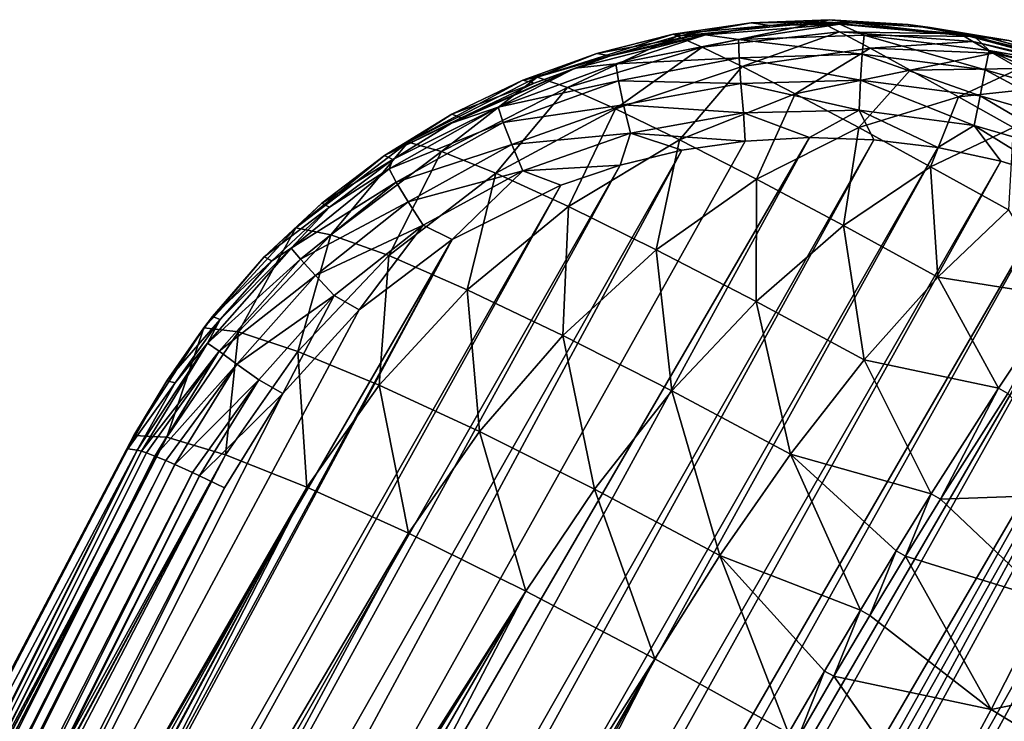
# Model space of a CAD drawing. Header units: metres. Extents: x -26 to 26, y -167 to 32.
# Tile 236 of 237: x 18.55 to 22.51, y 29.39 to 32.21. Entities that reach past the tile are written whole.
import ezdxf

# ---------------------------------------------------------------- set-up
doc = ezdxf.new("R2010")
doc.units = ezdxf.units.M
doc.layers.add('solid_12_411_043_XXX', color=7, linetype='CONTINUOUS')

msp = doc.modelspace()

# ---------------------------------------------------------------- linework, layer by layer
at = {"layer": 'solid_12_411_043_XXX'}
for points in [[(21.493818, 32.200539, 62.139893), (21.180328, 32.155186, 62.173691), (21.568974, 32.19075, 62.783848)], [(21.196169, 32.146816, 61.766975), (21.180328, 32.155186, 62.173691), (21.493818, 32.200539, 62.139893)], [(21.773596, 32.203751, 61.798359), (21.196169, 32.146816, 61.766975), (21.493818, 32.200539, 62.139893)], [(21.297382, 32.103535, 61.378525), (21.196169, 32.146816, 61.766975), (21.773596, 32.203751, 61.798359)], [(21.850414, 32.164555, 61.501041), (21.297382, 32.103535, 61.378525), (21.773596, 32.203751, 61.798359)], [(21.810207, 32.213818, 62.105267), (21.493818, 32.200539, 62.139893), (21.568974, 32.19075, 62.783848)], [(21.773596, 32.203751, 61.798359), (21.493818, 32.200539, 62.139893), (21.810207, 32.213818, 62.105267)], [(21.810207, 32.213818, 62.105267), (21.568974, 32.19075, 62.783848), (21.893637, 32.202885, 62.791599)], [(21.893637, 32.202885, 62.791599), (21.568974, 32.19075, 62.783848), (21.851982, 32.195248, 62.872082)], [(21.773596, 32.203751, 61.798359), (21.810207, 32.213818, 62.105267), (22.126249, 32.194889, 62.070171)], [(22.335979, 32.156544, 61.837292), (21.773596, 32.203751, 61.798359), (22.126249, 32.194889, 62.070171)], [(21.850414, 32.164555, 61.501041), (21.773596, 32.203751, 61.798359), (22.335979, 32.156544, 61.837292)], [(22.126249, 32.194889, 62.070171), (21.810207, 32.213818, 62.105267), (21.893637, 32.202885, 62.791599)], [(21.893637, 32.202885, 62.791599), (21.851982, 32.195248, 62.872082), (22.393753, 32.146355, 62.896118)], [(22.215612, 32.182362, 62.794426), (21.893637, 32.202885, 62.791599), (22.393753, 32.146355, 62.896118)], [(22.126249, 32.194889, 62.070171), (21.893637, 32.202885, 62.791599), (22.215612, 32.182362, 62.794426)], [(21.180328, 32.155186, 62.173691), (21.245741, 32.145641, 62.772163), (21.568974, 32.19075, 62.783848)], [(21.568974, 32.19075, 62.783848), (21.245741, 32.145641, 62.772163), (21.31105, 32.152466, 62.829784)], [(21.458496, 32.024933, 61.023602), (21.297382, 32.103535, 61.378525), (21.850414, 32.164555, 61.501041)], [(21.568974, 32.19075, 62.783848), (21.31105, 32.152466, 62.829784), (21.851982, 32.195248, 62.872082)], [(21.443605, 32.133389, 62.969276), (21.851982, 32.195248, 62.872082), (21.31105, 32.152466, 62.829784)], [(21.443605, 32.133389, 62.969276), (21.948822, 32.151543, 63.004768), (21.851982, 32.195248, 62.872082)], [(21.972931, 32.09903, 61.230114), (21.458496, 32.024933, 61.023602), (21.850414, 32.164555, 61.501041)], [(22.386431, 32.126549, 61.637531), (21.850414, 32.164555, 61.501041), (22.335979, 32.156544, 61.837292)], [(21.972931, 32.09903, 61.230114), (21.850414, 32.164555, 61.501041), (22.386431, 32.126549, 61.637531)], [(21.948822, 32.151543, 63.004768), (22.393753, 32.146355, 62.896118), (21.851982, 32.195248, 62.872082)], [(22.438686, 32.143951, 62.034966), (22.126249, 32.194889, 62.070171), (22.215612, 32.182362, 62.794426)], [(22.335979, 32.156544, 61.837292), (22.126249, 32.194889, 62.070171), (22.438686, 32.143951, 62.034966)], [(22.531324, 32.129978, 62.79134), (22.215612, 32.182362, 62.794426), (22.393753, 32.146355, 62.896118)], [(22.438686, 32.143951, 62.034966), (22.215612, 32.182362, 62.794426), (22.531324, 32.129978, 62.79134)], [(22.335979, 32.156544, 61.837292), (22.438686, 32.143951, 62.034966), (22.74437, 32.061523, 62.000008)], [(22.858334, 32.017635, 61.881199), (22.335979, 32.156544, 61.837292), (22.74437, 32.061523, 62.000008)], [(22.386431, 32.126549, 61.637531), (22.335979, 32.156544, 61.837292), (22.858334, 32.017635, 61.881199)], [(20.633007, 31.982819, 61.745205), (20.872938, 32.078224, 62.206318), (21.180328, 32.155186, 62.173691)], [(21.196169, 32.146816, 61.766975), (20.633007, 31.982819, 61.745205), (21.180328, 32.155186, 62.173691)], [(20.754183, 31.940723, 61.27697), (20.633007, 31.982819, 61.745205), (21.196169, 32.146816, 61.766975)], [(21.297382, 32.103535, 61.378525), (20.754183, 31.940723, 61.27697), (21.196169, 32.146816, 61.766975)], [(20.928213, 32.067871, 62.757904), (20.785242, 32.019112, 62.777977), (21.31105, 32.152466, 62.829784)], [(20.948889, 32.036324, 62.923481), (21.31105, 32.152466, 62.829784), (20.785242, 32.019112, 62.777977)], [(21.180328, 32.155186, 62.173691), (20.872938, 32.078224, 62.206318), (21.245741, 32.145641, 62.772163)], [(20.872938, 32.078224, 62.206318), (20.928213, 32.067871, 62.757904), (21.245741, 32.145641, 62.772163)], [(21.245741, 32.145641, 62.772163), (20.928213, 32.067871, 62.757904), (21.31105, 32.152466, 62.829784)], [(20.948889, 32.036324, 62.923481), (21.443605, 32.133389, 62.969276), (21.31105, 32.152466, 62.829784)], [(21.445641, 32.059662, 63.086163), (21.443605, 32.133389, 62.969276), (20.948889, 32.036324, 62.923481)], [(21.942005, 32.074787, 63.119503), (21.948822, 32.151543, 63.004768), (21.443605, 32.133389, 62.969276)], [(21.942005, 32.074787, 63.119503), (21.443605, 32.133389, 62.969276), (21.445641, 32.059662, 63.086163)], [(22.437105, 32.012367, 63.136299), (21.948822, 32.151543, 63.004768), (21.942005, 32.074787, 63.119503)], [(21.948822, 32.151543, 63.004768), (22.452583, 32.090206, 63.023148), (22.393753, 32.146355, 62.896118)], [(22.437105, 32.012367, 63.136299), (22.452583, 32.090206, 63.023148), (21.948822, 32.151543, 63.004768)], [(22.467632, 32.079269, 61.455723), (21.972931, 32.09903, 61.230114), (22.386431, 32.126549, 61.637531)], [(22.882832, 32.000973, 61.780434), (22.386431, 32.126549, 61.637531), (22.858334, 32.017635, 61.881199)], [(22.467632, 32.079269, 61.455723), (22.386431, 32.126549, 61.637531), (22.882832, 32.000973, 61.780434)], [(22.531324, 32.129978, 62.79134), (22.393753, 32.146355, 62.896118), (22.920666, 32.006454, 62.895012)], [(22.452583, 32.090206, 63.023148), (22.920666, 32.006454, 62.895012), (22.393753, 32.146355, 62.896118)], [(22.74437, 32.061523, 62.000008), (22.438686, 32.143951, 62.034966), (22.531324, 32.129978, 62.79134)], [(20.872938, 32.078224, 62.206318), (20.574808, 31.970446, 62.237442), (20.928213, 32.067871, 62.757904)], [(20.633007, 31.982819, 61.745205), (20.574808, 31.970446, 62.237442), (20.872938, 32.078224, 62.206318)], [(20.948162, 31.85486, 60.847389), (20.754183, 31.940723, 61.27697), (21.297382, 32.103535, 61.378525)], [(21.458496, 32.024933, 61.023602), (20.948162, 31.85486, 60.847389), (21.297382, 32.103535, 61.378525)], [(21.671448, 31.915157, 60.712891), (21.458496, 32.024933, 61.023602), (21.972931, 32.09903, 61.230114)], [(22.134897, 32.010571, 60.993469), (21.671448, 31.915157, 60.712891), (21.972931, 32.09903, 61.230114)], [(22.134897, 32.010571, 60.993469), (21.972931, 32.09903, 61.230114), (22.467632, 32.079269, 61.455723)], [(22.57539, 32.017094, 61.29707), (22.134897, 32.010571, 60.993469), (22.467632, 32.079269, 61.455723)], [(22.918129, 31.873417, 63.131542), (22.452583, 32.090206, 63.023148), (22.437105, 32.012367, 63.136299)], [(22.452583, 32.090206, 63.023148), (22.941854, 31.950308, 63.019173), (22.920666, 32.006454, 62.895012)], [(22.918129, 31.873417, 63.131542), (22.941854, 31.950308, 63.019173), (22.452583, 32.090206, 63.023148)], [(22.92293, 31.975744, 61.688683), (22.467632, 32.079269, 61.455723), (22.882832, 32.000973, 61.780434)], [(22.57539, 32.017094, 61.29707), (22.467632, 32.079269, 61.455723), (22.92293, 31.975744, 61.688683)], [(20.574808, 31.970446, 62.237442), (20.620653, 31.958393, 62.742783), (20.928213, 32.067871, 62.757904)], [(20.928213, 32.067871, 62.757904), (20.620653, 31.958393, 62.742783), (20.785242, 32.019112, 62.777977)], [(21.445641, 32.059662, 63.086163), (20.948889, 32.036324, 62.923481), (20.959869, 31.967476, 63.04282)], [(21.445641, 32.059662, 63.086163), (20.959869, 31.967476, 63.04282), (21.452782, 31.957224, 63.17844)], [(21.942005, 32.074787, 63.119503), (21.445641, 32.059662, 63.086163), (21.935171, 31.969654, 63.208721)], [(21.445641, 32.059662, 63.086163), (21.452782, 31.957224, 63.17844), (21.935171, 31.969654, 63.208721)], [(21.942005, 32.074787, 63.119503), (21.935171, 31.969654, 63.208721), (22.416355, 31.907219, 63.223324)], [(22.437105, 32.012367, 63.136299), (21.942005, 32.074787, 63.119503), (22.416355, 31.907219, 63.223324)], [(20.327015, 31.818745, 62.728436), (20.288054, 31.797359, 62.726604), (20.785242, 32.019112, 62.777977)], [(20.475988, 31.861887, 62.875164), (20.785242, 32.019112, 62.777977), (20.288054, 31.797359, 62.726604)], [(20.620653, 31.958393, 62.742783), (20.327015, 31.818745, 62.728436), (20.785242, 32.019112, 62.777977)], [(20.475988, 31.861887, 62.875164), (20.948889, 32.036324, 62.923481), (20.785242, 32.019112, 62.777977)], [(20.959869, 31.967476, 63.04282), (20.948889, 32.036324, 62.923481), (20.475988, 31.861887, 62.875164)], [(21.205471, 31.729786, 60.470013), (20.948162, 31.85486, 60.847389), (21.458496, 32.024933, 61.023602)], [(21.671448, 31.915157, 60.712891), (21.205471, 31.729786, 60.470013), (21.458496, 32.024933, 61.023602)], [(21.927372, 31.778925, 60.454998), (21.671448, 31.915157, 60.712891), (22.134897, 32.010571, 60.993469)], [(22.329569, 31.902918, 60.797405), (21.927372, 31.778925, 60.454998), (22.134897, 32.010571, 60.993469)], [(22.329569, 31.902918, 60.797405), (22.134897, 32.010571, 60.993469), (22.57539, 32.017094, 61.29707)], [(22.705221, 31.9426, 61.165722), (22.329569, 31.902918, 60.797405), (22.57539, 32.017094, 61.29707)], [(22.437105, 32.012367, 63.136299), (22.416355, 31.907219, 63.223324), (22.883877, 31.771009, 63.21756)], [(22.918129, 31.873417, 63.131542), (22.437105, 32.012367, 63.136299), (22.883877, 31.771009, 63.21756)], [(20.633007, 31.982819, 61.745205), (20.113129, 31.719725, 61.734207), (20.574808, 31.970446, 62.237442)], [(20.247881, 31.683346, 61.201599), (20.113129, 31.719725, 61.734207), (20.633007, 31.982819, 61.745205)], [(20.113129, 31.719725, 61.734207), (20.288979, 31.832951, 62.266739), (20.574808, 31.970446, 62.237442)], [(20.754183, 31.940723, 61.27697), (20.247881, 31.683346, 61.201599), (20.633007, 31.982819, 61.745205)], [(20.574808, 31.970446, 62.237442), (20.288979, 31.832951, 62.266739), (20.620653, 31.958393, 62.742783)], [(20.288979, 31.832951, 62.266739), (20.327015, 31.818745, 62.728436), (20.620653, 31.958393, 62.742783)], [(20.959869, 31.967476, 63.04282), (20.475988, 31.861887, 62.875164), (20.495968, 31.799698, 62.996964)], [(20.959869, 31.967476, 63.04282), (20.495968, 31.799698, 62.996964), (20.980852, 31.870308, 63.138618)], [(20.959869, 31.967476, 63.04282), (20.980852, 31.870308, 63.138618), (21.452782, 31.957224, 63.17844)], [(21.935171, 31.969654, 63.208721), (21.452782, 31.957224, 63.17844), (21.92906, 31.849129, 63.264244)], [(21.935171, 31.969654, 63.208721), (21.92906, 31.849129, 63.264244), (22.392878, 31.787687, 63.276306)], [(22.416355, 31.907219, 63.223324), (21.935171, 31.969654, 63.208721), (22.392878, 31.787687, 63.276306)], [(20.466509, 31.595819, 60.710327), (20.247881, 31.683346, 61.201599), (20.754183, 31.940723, 61.27697)], [(20.948162, 31.85486, 60.847389), (20.466509, 31.595819, 60.710327), (20.754183, 31.940723, 61.27697)], [(21.452782, 31.957224, 63.17844), (20.980852, 31.870308, 63.138618), (21.463963, 31.838781, 63.237537)], [(21.452782, 31.957224, 63.17844), (21.463963, 31.838781, 63.237537), (21.92906, 31.849129, 63.264244)], [(22.549795, 31.780005, 60.646698), (22.329569, 31.902918, 60.797405), (22.705221, 31.9426, 61.165722)], [(21.515436, 31.570938, 60.155903), (21.205471, 31.729786, 60.470013), (21.671448, 31.915157, 60.712891)], [(21.927372, 31.778925, 60.454998), (21.515436, 31.570938, 60.155903), (21.671448, 31.915157, 60.712891)], [(22.216827, 31.621304, 60.256538), (21.927372, 31.778925, 60.454998), (22.329569, 31.902918, 60.797405)], [(22.549795, 31.780005, 60.646698), (22.216827, 31.621304, 60.256538), (22.329569, 31.902918, 60.797405)], [(22.416355, 31.907219, 63.223324), (22.392878, 31.787687, 63.276306), (22.843405, 31.655611, 63.269436)], [(22.883877, 31.771009, 63.21756), (22.416355, 31.907219, 63.223324), (22.843405, 31.655611, 63.269436)], [(20.036306, 31.612646, 62.83252), (20.475988, 31.861887, 62.875164), (20.050951, 31.65103, 62.71619)], [(20.495968, 31.799698, 62.996964), (20.475988, 31.861887, 62.875164), (20.036306, 31.612646, 62.83252)], [(20.475988, 31.861887, 62.875164), (20.288054, 31.797359, 62.726604), (20.050951, 31.65103, 62.71619)], [(20.758688, 31.46174, 60.276752), (20.466509, 31.595819, 60.710327), (20.948162, 31.85486, 60.847389)], [(20.495968, 31.799698, 62.996964), (20.530567, 31.71032, 63.096329), (20.980852, 31.870308, 63.138618)], [(20.980852, 31.870308, 63.138618), (20.530567, 31.71032, 63.096329), (21.009001, 31.756937, 63.20187)], [(21.205471, 31.729786, 60.470013), (20.758688, 31.46174, 60.276752), (20.948162, 31.85486, 60.847389)], [(20.980852, 31.870308, 63.138618), (21.009001, 31.756937, 63.20187), (21.463963, 31.838781, 63.237537)], [(21.92906, 31.849129, 63.264244), (21.463963, 31.838781, 63.237537), (21.728968, 31.738966, 63.276543)], [(21.92906, 31.849129, 63.264244), (21.728968, 31.738966, 63.276543), (21.988541, 31.730095, 63.28759)], [(21.92906, 31.849129, 63.264244), (21.988541, 31.730095, 63.28759), (22.24612, 31.69833, 63.293831)], [(22.392878, 31.787687, 63.276306), (21.92906, 31.849129, 63.264244), (22.24612, 31.69833, 63.293831)], [(20.288979, 31.832951, 62.266739), (20.018333, 31.667128, 62.293919), (20.327015, 31.818745, 62.728436)], [(20.113129, 31.719725, 61.734207), (20.018333, 31.667128, 62.293919), (20.288979, 31.832951, 62.266739)], [(20.018333, 31.667128, 62.293919), (20.288054, 31.797359, 62.726604), (20.327015, 31.818745, 62.728436)], [(20.495968, 31.799698, 62.996964), (20.036306, 31.612646, 62.83252), (20.06529, 31.558863, 62.956493)], [(20.495968, 31.799698, 62.996964), (20.06529, 31.558863, 62.956493), (20.530567, 31.71032, 63.096329)], [(21.463963, 31.838781, 63.237537), (21.009001, 31.756937, 63.20187), (21.469934, 31.724724, 63.261593)], [(21.463963, 31.838781, 63.237537), (21.469934, 31.724724, 63.261593), (21.728968, 31.738966, 63.276543)], [(20.018333, 31.667128, 62.293919), (20.050951, 31.65103, 62.71619), (20.288054, 31.797359, 62.726604)], [(21.866501, 31.384336, 59.913723), (21.515436, 31.570938, 60.155903), (21.927372, 31.778925, 60.454998)], [(22.216827, 31.621304, 60.256538), (21.866501, 31.384336, 59.913723), (21.927372, 31.778925, 60.454998)], [(22.530087, 31.447634, 60.122395), (22.216827, 31.621304, 60.256538), (22.549795, 31.780005, 60.646698)], [(22.392878, 31.787687, 63.276306), (22.24612, 31.69833, 63.293831), (22.499348, 31.644161, 63.294548)], [(22.392878, 31.787687, 63.276306), (22.499348, 31.644161, 63.294548), (22.746126, 31.568321, 63.289227)], [(22.843405, 31.655611, 63.269436), (22.392878, 31.787687, 63.276306), (22.746126, 31.568321, 63.289227)], [(15.101868, 20.340115, 63.792358), (21.728968, 31.738966, 63.276543), (21.469934, 31.724724, 63.261593)], [(15.279972, 19.932302, 63.832066), (21.728968, 31.738966, 63.276543), (15.101868, 20.340115, 63.792358)], [(15.101868, 20.340115, 63.792358), (21.469934, 31.724724, 63.261593), (21.214689, 31.687489, 63.243877)], [(15.279972, 19.932302, 63.832066), (21.988541, 31.730095, 63.28759), (21.728968, 31.738966, 63.276543)], [(15.399792, 19.738262, 63.846542), (21.988541, 31.730095, 63.28759), (15.279972, 19.932302, 63.832066)], [(15.399792, 19.738262, 63.846542), (22.24612, 31.69833, 63.293831), (21.988541, 31.730095, 63.28759)], [(20.530567, 31.71032, 63.096329), (20.575207, 31.604961, 63.163807), (21.009001, 31.756937, 63.20187)], [(21.009001, 31.756937, 63.20187), (20.575207, 31.604961, 63.163807), (20.966303, 31.627865, 63.224644)], [(21.112358, 31.286942, 59.91452), (20.758688, 31.46174, 60.276752), (21.205471, 31.729786, 60.470013)], [(21.009001, 31.756937, 63.20187), (20.966303, 31.627865, 63.224644), (21.214689, 31.687489, 63.243877)], [(21.009001, 31.756937, 63.20187), (21.214689, 31.687489, 63.243877), (21.469934, 31.724724, 63.261593)], [(21.515436, 31.570938, 60.155903), (21.112358, 31.286942, 59.91452), (21.205471, 31.729786, 60.470013)], [(15.00808, 20.762852, 63.745308), (21.214689, 31.687489, 63.243877), (20.966303, 31.627865, 63.224644)], [(15.101868, 20.340115, 63.792358), (21.214689, 31.687489, 63.243877), (15.00808, 20.762852, 63.745308)], [(15.538996, 19.553642, 63.856056), (22.24612, 31.69833, 63.293831), (15.399792, 19.738262, 63.846542)], [(15.538996, 19.553642, 63.856056), (22.499348, 31.644161, 63.294548), (22.24612, 31.69833, 63.293831)], [(20.113129, 31.719725, 61.734207), (19.660442, 31.375153, 61.734043), (20.018333, 31.667128, 62.293919)], [(19.801409, 31.347591, 61.154999), (19.660442, 31.375153, 61.734043), (20.113129, 31.719725, 61.734207)], [(20.247881, 31.683346, 61.201599), (19.801409, 31.347591, 61.154999), (20.113129, 31.719725, 61.734207)], [(20.035065, 31.263039, 60.617451), (19.801409, 31.347591, 61.154999), (20.247881, 31.683346, 61.201599)], [(20.466509, 31.595819, 60.710327), (20.035065, 31.263039, 60.617451), (20.247881, 31.683346, 61.201599)], [(20.06529, 31.558863, 62.956493), (20.113148, 31.479771, 63.059029), (20.530567, 31.71032, 63.096329)], [(20.530567, 31.71032, 63.096329), (20.113148, 31.479771, 63.059029), (20.575207, 31.604961, 63.163807)], [(15.696124, 19.380856, 63.859718), (22.499348, 31.644161, 63.294548), (15.538996, 19.553642, 63.856056)], [(15.696124, 19.380856, 63.859718), (22.746126, 31.568321, 63.289227), (22.499348, 31.644161, 63.294548)], [(19.660442, 31.375153, 61.734043), (19.765696, 31.474699, 62.318695), (20.018333, 31.667128, 62.293919)], [(20.018333, 31.667128, 62.293919), (19.765696, 31.474699, 62.318695), (20.050951, 31.65103, 62.71619)], [(19.765696, 31.474699, 62.318695), (19.795719, 31.45787, 62.707172), (20.050951, 31.65103, 62.71619)], [(19.795719, 31.45787, 62.707172), (20.036306, 31.612646, 62.83252), (20.050951, 31.65103, 62.71619)], [(14.998348, 21.186438, 63.698879), (20.966303, 31.627865, 63.224644), (20.727709, 31.54701, 63.205189)], [(15.00808, 20.762852, 63.745308), (20.966303, 31.627865, 63.224644), (14.998348, 21.186438, 63.698879)], [(19.795719, 31.45787, 62.707172), (19.641928, 31.29295, 62.803474), (20.036306, 31.612646, 62.83252)], [(20.06529, 31.558863, 62.956493), (20.036306, 31.612646, 62.83252), (19.641928, 31.29295, 62.803474)], [(20.113148, 31.479771, 63.059029), (20.17363, 31.385365, 63.130272), (20.575207, 31.604961, 63.163807)], [(20.575207, 31.604961, 63.163807), (20.17363, 31.385365, 63.130272), (20.289911, 31.328091, 63.170502)], [(20.575207, 31.604961, 63.163807), (20.289911, 31.328091, 63.170502), (20.727709, 31.54701, 63.205189)], [(20.575207, 31.604961, 63.163807), (20.727709, 31.54701, 63.205189), (20.966303, 31.627865, 63.224644)], [(22.246584, 31.176485, 59.749905), (21.866501, 31.384336, 59.913723), (22.216827, 31.621304, 60.256538)], [(22.530087, 31.447634, 60.122395), (22.246584, 31.176485, 59.749905), (22.216827, 31.621304, 60.256538)], [(15.869509, 19.221888, 63.85685), (22.746126, 31.568321, 63.289227), (15.696124, 19.380856, 63.859718)], [(15.869509, 19.221888, 63.85685), (22.984604, 31.471617, 63.277557), (22.746126, 31.568321, 63.289227)], [(20.350845, 31.125753, 60.140385), (20.035065, 31.263039, 60.617451), (20.466509, 31.595819, 60.710327)], [(20.758688, 31.46174, 60.276752), (20.350845, 31.125753, 60.140385), (20.466509, 31.595819, 60.710327)], [(21.514147, 31.078171, 59.634514), (21.112358, 31.286942, 59.91452), (21.515436, 31.570938, 60.155903)], [(21.866501, 31.384336, 59.913723), (21.514147, 31.078171, 59.634514), (21.515436, 31.570938, 60.155903)], [(14.998348, 21.186438, 63.698879), (20.727709, 31.54701, 63.205189), (15.071357, 21.602892, 63.659233)], [(15.071357, 21.602892, 63.659233), (20.727709, 31.54701, 63.205189), (20.289911, 31.328091, 63.170502)], [(20.06529, 31.558863, 62.956493), (19.641928, 31.29295, 62.803474), (19.679745, 31.249249, 62.929024)], [(20.06529, 31.558863, 62.956493), (19.679745, 31.249249, 62.929024), (20.113148, 31.479771, 63.059029)], [(16.057413, 19.078411, 63.847), (22.984604, 31.471617, 63.277557), (15.869509, 19.221888, 63.85685)], [(16.057413, 19.078411, 63.847), (23.212774, 31.355017, 63.259449), (22.984604, 31.471617, 63.277557)], [(19.765696, 31.474699, 62.318695), (19.533758, 31.257759, 62.340805), (19.795719, 31.45787, 62.707172)], [(19.660442, 31.375153, 61.734043), (19.533758, 31.257759, 62.340805), (19.765696, 31.474699, 62.318695)], [(19.533758, 31.257759, 62.340805), (19.563618, 31.241796, 62.702614), (19.795719, 31.45787, 62.707172)], [(19.795719, 31.45787, 62.707172), (19.563618, 31.241796, 62.702614), (19.641928, 31.29295, 62.803474)], [(19.679745, 31.249249, 62.929024), (19.740236, 31.182875, 63.033878), (20.113148, 31.479771, 63.059029)], [(20.113148, 31.479771, 63.059029), (19.740236, 31.182875, 63.033878), (20.17363, 31.385365, 63.130272)], [(20.735823, 30.941633, 59.740017), (20.350845, 31.125753, 60.140385), (20.758688, 31.46174, 60.276752)], [(21.112358, 31.286942, 59.91452), (20.735823, 30.941633, 59.740017), (20.758688, 31.46174, 60.276752)], [(22.737768, 31.098398, 59.830414), (22.246584, 31.176485, 59.749905), (22.530087, 31.447634, 60.122395)], [(19.660442, 31.375153, 61.734043), (19.290333, 30.972872, 61.743729), (19.533758, 31.257759, 62.340805)], [(19.430307, 30.955555, 61.13689), (19.290333, 30.972872, 61.743729), (19.660442, 31.375153, 61.734043)], [(19.801409, 31.347591, 61.154999), (19.430307, 30.955555, 61.13689), (19.660442, 31.375153, 61.734043)], [(19.740236, 31.182875, 63.033878), (19.815571, 31.102299, 63.107891), (20.17363, 31.385365, 63.130272)], [(20.17363, 31.385365, 63.130272), (19.815571, 31.102299, 63.107891), (19.915321, 31.044617, 63.147926)], [(20.17363, 31.385365, 63.130272), (19.915321, 31.044617, 63.147926), (20.289911, 31.328091, 63.170502)], [(21.949797, 30.842941, 59.444893), (21.514147, 31.078171, 59.634514), (21.866501, 31.384336, 59.913723)], [(22.246584, 31.176485, 59.749905), (21.949797, 30.842941, 59.444893), (21.866501, 31.384336, 59.913723)], [(15.071357, 21.602892, 63.659233), (20.289911, 31.328091, 63.170502), (15.22536, 22.003748, 63.630863)], [(20.289911, 31.328091, 63.170502), (17.30496, 26.176651, 63.396206), (15.22536, 22.003748, 63.630863)], [(16.057413, 19.078411, 63.847), (16.25775, 18.952148, 63.829956), (23.212774, 31.355017, 63.259449)], [(23.242622, 31.338049, 63.256519), (23.212774, 31.355017, 63.259449), (16.25775, 18.952148, 63.829956)], [(23.242622, 31.338049, 63.256519), (16.25775, 18.952148, 63.829956), (16.468159, 18.844868, 63.80582)], [(23.272459, 31.321081, 63.253464), (23.242622, 31.338049, 63.256519), (16.468159, 18.844868, 63.80582)], [(19.915321, 31.044617, 63.147926), (17.30496, 26.176651, 63.396206), (20.289911, 31.328091, 63.170502)], [(19.669241, 30.87722, 60.569466), (19.430307, 30.955555, 61.13689), (19.801409, 31.347591, 61.154999)], [(20.035065, 31.263039, 60.617451), (19.669241, 30.87722, 60.569466), (19.801409, 31.347591, 61.154999)], [(23.488659, 31.18503, 63.227024), (23.272459, 31.321081, 63.253464), (16.468159, 18.844868, 63.80582)], [(19.356365, 31.005215, 62.703465), (19.305462, 30.910154, 62.794617), (19.641928, 31.29295, 62.803474)], [(19.679745, 31.249249, 62.929024), (19.641928, 31.29295, 62.803474), (19.305462, 30.910154, 62.794617)], [(19.563618, 31.241796, 62.702614), (19.356365, 31.005215, 62.703465), (19.641928, 31.29295, 62.803474)], [(21.175213, 30.71789, 59.429546), (20.735823, 30.941633, 59.740017), (21.112358, 31.286942, 59.91452)], [(21.514147, 31.078171, 59.634514), (21.175213, 30.71789, 59.429546), (21.112358, 31.286942, 59.91452)], [(19.290333, 30.972872, 61.743729), (19.324753, 31.018442, 62.360039), (19.533758, 31.257759, 62.340805)], [(19.679745, 31.249249, 62.929024), (19.305462, 30.910154, 62.794617), (19.351618, 30.877998, 62.92086)], [(19.533758, 31.257759, 62.340805), (19.324753, 31.018442, 62.360039), (19.563618, 31.241796, 62.702614)], [(19.679745, 31.249249, 62.929024), (19.351618, 30.877998, 62.92086), (19.740236, 31.182875, 63.033878)], [(19.996929, 30.741489, 60.062714), (19.669241, 30.87722, 60.569466), (20.035065, 31.263039, 60.617451)], [(20.350845, 31.125753, 60.140385), (19.996929, 30.741489, 60.062714), (20.035065, 31.263039, 60.617451)], [(19.324753, 31.018442, 62.360039), (19.356365, 31.005215, 62.703465), (19.563618, 31.241796, 62.702614)], [(23.488659, 31.18503, 63.227024), (16.468159, 18.844868, 63.80582), (16.685966, 18.757668, 63.774998)], [(23.69211, 31.030476, 63.194393), (23.488659, 31.18503, 63.227024), (16.685966, 18.757668, 63.774998)], [(19.351618, 30.877998, 62.92086), (19.423655, 30.826513, 63.026783), (19.740236, 31.182875, 63.033878)], [(19.740236, 31.182875, 63.033878), (19.423655, 30.826513, 63.026783), (19.815571, 31.102299, 63.107891)], [(22.490459, 30.729122, 59.457901), (21.949797, 30.842941, 59.444893), (22.246584, 31.176485, 59.749905)], [(22.737768, 31.098398, 59.830414), (22.490459, 30.729122, 59.457901), (22.246584, 31.176485, 59.749905)], [(20.400126, 30.554026, 59.635258), (19.996929, 30.741489, 60.062714), (20.350845, 31.125753, 60.140385)], [(20.735823, 30.941633, 59.740017), (20.400126, 30.554026, 59.635258), (20.350845, 31.125753, 60.140385)], [(19.423655, 30.826513, 63.026783), (19.512306, 30.762369, 63.102097), (19.815571, 31.102299, 63.107891)], [(19.815571, 31.102299, 63.107891), (19.512306, 30.762369, 63.102097), (19.607868, 30.707048, 63.142326)], [(19.815571, 31.102299, 63.107891), (19.607868, 30.707048, 63.142326), (19.915321, 31.044617, 63.147926)], [(22.52812, 30.70771, 59.454128), (22.490459, 30.729122, 59.457901), (22.737768, 31.098398, 59.830414)], [(21.652863, 30.462849, 59.218987), (21.175213, 30.71789, 59.429546), (21.514147, 31.078171, 59.634514)], [(21.949797, 30.842941, 59.444893), (21.652863, 30.462849, 59.218987), (21.514147, 31.078171, 59.634514)], [(23.69211, 31.030476, 63.194393), (16.685966, 18.757668, 63.774998), (16.908684, 18.691423, 63.738152)], [(23.880989, 30.858616, 63.15604), (23.69211, 31.030476, 63.194393), (16.908684, 18.691423, 63.738152)], [(19.607868, 30.707048, 63.142326), (17.30496, 26.176651, 63.396206), (19.915321, 31.044617, 63.147926)], [(19.324753, 31.018442, 62.360039), (19.140623, 30.758911, 62.376213), (19.356365, 31.005215, 62.703465)], [(19.290333, 30.972872, 61.743729), (19.140623, 30.758911, 62.376213), (19.324753, 31.018442, 62.360039)], [(19.290333, 30.972872, 61.743729), (19.008581, 30.538397, 61.761551), (19.140623, 30.758911, 62.376213)], [(19.141453, 30.53125, 61.144554), (19.008581, 30.538397, 61.761551), (19.290333, 30.972872, 61.743729)], [(19.140623, 30.758911, 62.376213), (19.175226, 30.750225, 62.710358), (19.356365, 31.005215, 62.703465)], [(19.430307, 30.955555, 61.13689), (19.141453, 30.53125, 61.144554), (19.290333, 30.972872, 61.743729)], [(19.356365, 31.005215, 62.703465), (19.175226, 30.750225, 62.710358), (19.305462, 30.910154, 62.794617)], [(19.376925, 30.460949, 60.563168), (19.141453, 30.53125, 61.144554), (19.430307, 30.955555, 61.13689)], [(19.669241, 30.87722, 60.569466), (19.376925, 30.460949, 60.563168), (19.430307, 30.955555, 61.13689)], [(20.863096, 30.322235, 59.302567), (20.400126, 30.554026, 59.635258), (20.735823, 30.941633, 59.740017)], [(21.175213, 30.71789, 59.429546), (20.863096, 30.322235, 59.302567), (20.735823, 30.941633, 59.740017)], [(19.305462, 30.910154, 62.794617), (19.021271, 30.478966, 62.722389), (19.038956, 30.47522, 62.810661)], [(19.175226, 30.750225, 62.710358), (19.021271, 30.478966, 62.722389), (19.305462, 30.910154, 62.794617)], [(19.351618, 30.877998, 62.92086), (19.305462, 30.910154, 62.794617), (19.038956, 30.47522, 62.810661)], [(23.880989, 30.858616, 63.15604), (16.908684, 18.691423, 63.738152), (17.134079, 18.646725, 63.696136)], [(24.053726, 30.670578, 63.112614), (23.880989, 30.858616, 63.15604), (17.134079, 18.646725, 63.696136)], [(19.351618, 30.877998, 62.92086), (19.038956, 30.47522, 62.810661), (19.059908, 30.468189, 62.870617)], [(19.351618, 30.877998, 62.92086), (19.059908, 30.468189, 62.870617), (19.092295, 30.455721, 62.935715)], [(19.351618, 30.877998, 62.92086), (19.092295, 30.455721, 62.935715), (19.423655, 30.826513, 63.026783)], [(19.705656, 30.33028, 60.040443), (19.376925, 30.460949, 60.563168), (19.669241, 30.87722, 60.569466)], [(19.996929, 30.741489, 60.062714), (19.705656, 30.33028, 60.040443), (19.669241, 30.87722, 60.569466)], [(19.423655, 30.826513, 63.026783), (19.092295, 30.455721, 62.935715), (19.136711, 30.437168, 62.999935)], [(19.423655, 30.826513, 63.026783), (19.136711, 30.437168, 62.999935), (19.173643, 30.421005, 63.040649)], [(19.423655, 30.826513, 63.026783), (19.173643, 30.421005, 63.040649), (19.512306, 30.762369, 63.102097)], [(22.219614, 30.303061, 59.172668), (21.652863, 30.462849, 59.218987), (21.949797, 30.842941, 59.444893)], [(22.490459, 30.729122, 59.457901), (22.219614, 30.303061, 59.172668), (21.949797, 30.842941, 59.444893)], [(19.140623, 30.758911, 62.376213), (18.98457, 30.48423, 62.389057), (19.175226, 30.750225, 62.710358)], [(19.008581, 30.538397, 61.761551), (18.98457, 30.48423, 62.389057), (19.140623, 30.758911, 62.376213)], [(19.175226, 30.750225, 62.710358), (18.98457, 30.48423, 62.389057), (19.021271, 30.478966, 62.722389)], [(19.512306, 30.762369, 63.102097), (19.173643, 30.421005, 63.040649), (19.244423, 30.388834, 63.098118)], [(19.512306, 30.762369, 63.102097), (19.244423, 30.388834, 63.098118), (19.272921, 30.375547, 63.115459)], [(19.512306, 30.762369, 63.102097), (19.272921, 30.375547, 63.115459), (19.607868, 30.707048, 63.142326)], [(20.114613, 30.144428, 59.597088), (19.705656, 30.33028, 60.040443), (19.996929, 30.741489, 60.062714)], [(20.400126, 30.554026, 59.635258), (20.114613, 30.144428, 59.597088), (19.996929, 30.741489, 60.062714)], [(22.257282, 30.28166, 59.1689), (22.219614, 30.303061, 59.172668), (22.490459, 30.729122, 59.457901)], [(22.52812, 30.70771, 59.454128), (22.257282, 30.28166, 59.1689), (22.490459, 30.729122, 59.457901)], [(19.607868, 30.707048, 63.142326), (19.372885, 30.327751, 63.155933), (17.30496, 26.176651, 63.396206)], [(19.607868, 30.707048, 63.142326), (19.272921, 30.375547, 63.115459), (19.372885, 30.327751, 63.155933)], [(21.36817, 30.055035, 59.076553), (20.863096, 30.322235, 59.302567), (21.175213, 30.71789, 59.429546)], [(21.652863, 30.462849, 59.218987), (21.36817, 30.055035, 59.076553), (21.175213, 30.71789, 59.429546)], [(22.896305, 30.304758, 59.350605), (22.257282, 30.28166, 59.1689), (22.52812, 30.70771, 59.454128)], [(24.053726, 30.670578, 63.112614), (17.134079, 18.646725, 63.696136), (17.359716, 18.623911, 63.650043)], [(24.208708, 30.467741, 63.065002), (24.053726, 30.670578, 63.112614), (17.359716, 18.623911, 63.650043)], [(19.008581, 30.538397, 61.761551), (14.359625, 21.625624, 61.369183), (16.672066, 26.054865, 61.879112)], [(14.499783, 21.926983, 61.138554), (14.359625, 21.625624, 61.369183), (19.008581, 30.538397, 61.761551)], [(14.635497, 22.172462, 60.941147), (14.499783, 21.926983, 61.138554), (19.008581, 30.538397, 61.761551)], [(14.65976, 22.212667, 60.907879), (14.635497, 22.172462, 60.941147), (19.008581, 30.538397, 61.761551)], [(14.836965, 22.479259, 60.679688), (14.65976, 22.212667, 60.907879), (19.008581, 30.538397, 61.761551)], [(14.836965, 22.479259, 60.679688), (19.008581, 30.538397, 61.761551), (19.141453, 30.53125, 61.144554)], [(15.003333, 22.693968, 60.48494), (14.836965, 22.479259, 60.679688), (19.141453, 30.53125, 61.144554)], [(15.02831, 22.723715, 60.457085), (15.003333, 22.693968, 60.48494), (19.141453, 30.53125, 61.144554)], [(15.230268, 22.943727, 60.243221), (15.02831, 22.723715, 60.457085), (19.141453, 30.53125, 61.144554)], [(15.230268, 22.943727, 60.243221), (19.141453, 30.53125, 61.144554), (19.376925, 30.460949, 60.563168)], [(19.008581, 30.538397, 61.761551), (16.672066, 26.054865, 61.879112), (18.98457, 30.48423, 62.389057)], [(20.587587, 29.910759, 59.250656), (20.114613, 30.144428, 59.597088), (20.400126, 30.554026, 59.635258)], [(20.863096, 30.322235, 59.302567), (20.587587, 29.910759, 59.250656), (20.400126, 30.554026, 59.635258)], [(14.87882, 22.160269, 63.313427), (19.021271, 30.478966, 62.722389), (16.936312, 26.323353, 62.960316)], [(14.87882, 22.160269, 63.313427), (19.038956, 30.47522, 62.810661), (19.021271, 30.478966, 62.722389)], [(14.87882, 22.160269, 63.313427), (19.059908, 30.468189, 62.870617), (19.038956, 30.47522, 62.810661)], [(14.87882, 22.160269, 63.313427), (14.891627, 22.155638, 63.346157), (19.059908, 30.468189, 62.870617)], [(14.891627, 22.155638, 63.346157), (19.092295, 30.455721, 62.935715), (19.059908, 30.468189, 62.870617)], [(14.891627, 22.155638, 63.346157), (14.935708, 22.138021, 63.428303), (19.092295, 30.455721, 62.935715)], [(14.935708, 22.138021, 63.428303), (19.136711, 30.437168, 62.999935), (19.092295, 30.455721, 62.935715)], [(15.439471, 23.138115, 60.040371), (15.230268, 22.943727, 60.243221), (19.376925, 30.460949, 60.563168)], [(15.470024, 23.163984, 60.012154), (15.439471, 23.138115, 60.040371), (19.376925, 30.460949, 60.563168)], [(15.652735, 23.306555, 59.850235), (15.470024, 23.163984, 60.012154), (19.376925, 30.460949, 60.563168)], [(15.652735, 23.306555, 59.850235), (19.376925, 30.460949, 60.563168), (19.705656, 30.33028, 60.040443)], [(18.98457, 30.48423, 62.389057), (16.672066, 26.054865, 61.879112), (19.021271, 30.478966, 62.722389)], [(16.672066, 26.054865, 61.879112), (16.936312, 26.323353, 62.960316), (19.021271, 30.478966, 62.722389)], [(24.208708, 30.467741, 63.065002), (17.359716, 18.623911, 63.650043), (17.582945, 18.62291, 63.601173)], [(24.344442, 30.251806, 63.014309), (24.208708, 30.467741, 63.065002), (17.582945, 18.62291, 63.601173)], [(21.934387, 29.834621, 58.984348), (21.36817, 30.055035, 59.076553), (21.652863, 30.462849, 59.218987)], [(22.078197, 30.073166, 59.065914), (21.934387, 29.834621, 58.984348), (21.652863, 30.462849, 59.218987)], [(22.219614, 30.303061, 59.172668), (22.078197, 30.073166, 59.065914), (21.652863, 30.462849, 59.218987)], [(14.935708, 22.138021, 63.428303), (14.973969, 22.121618, 63.479332), (19.136711, 30.437168, 62.999935)], [(14.973969, 22.121618, 63.479332), (19.173643, 30.421005, 63.040649), (19.136711, 30.437168, 62.999935)], [(14.973969, 22.121618, 63.479332), (15.018204, 22.101912, 63.524845), (19.173643, 30.421005, 63.040649)], [(15.018204, 22.101912, 63.524845), (19.244423, 30.388834, 63.098118), (19.173643, 30.421005, 63.040649)], [(15.018204, 22.101912, 63.524845), (15.089155, 22.069191, 63.577595), (19.244423, 30.388834, 63.098118)], [(15.089155, 22.069191, 63.577595), (19.272921, 30.375547, 63.115459), (19.244423, 30.388834, 63.098118)], [(15.089155, 22.069191, 63.577595), (15.118299, 22.055447, 63.593704), (19.272921, 30.375547, 63.115459)], [(15.118299, 22.055447, 63.593704), (19.372885, 30.327751, 63.155933), (19.272921, 30.375547, 63.115459)], [(15.118299, 22.055447, 63.593704), (15.22536, 22.003748, 63.630863), (19.372885, 30.327751, 63.155933)], [(15.22536, 22.003748, 63.630863), (17.30496, 26.176651, 63.396206), (19.372885, 30.327751, 63.155933)], [(15.86714, 23.449408, 59.673996), (15.652735, 23.306555, 59.850235), (19.705656, 30.33028, 60.040443)], [(16.050304, 23.55241, 59.534203), (15.86714, 23.449408, 59.673996), (19.705656, 30.33028, 60.040443)], [(16.080313, 23.567705, 59.512192), (16.050304, 23.55241, 59.534203), (19.705656, 30.33028, 60.040443)], [(16.290564, 23.663008, 59.364803), (16.080313, 23.567705, 59.512192), (19.705656, 30.33028, 60.040443)], [(16.290564, 23.663008, 59.364803), (19.705656, 30.33028, 60.040443), (20.114613, 30.144428, 59.597088)], [(21.105829, 29.638542, 59.014858), (20.587587, 29.910759, 59.250656), (20.863096, 30.322235, 59.302567)], [(21.36817, 30.055035, 59.076553), (21.105829, 29.638542, 59.014858), (20.863096, 30.322235, 59.302567)], [(22.115852, 30.051744, 59.062134), (22.078197, 30.073166, 59.065914), (22.219614, 30.303061, 59.172668)], [(22.257282, 30.28166, 59.1689), (22.115852, 30.051744, 59.062134), (22.219614, 30.303061, 59.172668)], [(22.896305, 30.304758, 59.350605), (22.686892, 29.874895, 59.11599), (22.257282, 30.28166, 59.1689)], [(22.686892, 29.874895, 59.11599), (22.115852, 30.051744, 59.062134), (22.257282, 30.28166, 59.1689)], [(24.344442, 30.251806, 63.014309), (17.582945, 18.62291, 63.601173), (18.013832, 18.684467, 63.500412)], [(24.459583, 30.024759, 62.961838), (24.344442, 30.251806, 63.014309), (18.013832, 18.684467, 63.500412)], [(16.696705, 23.791159, 59.11232), (16.290564, 23.663008, 59.364803), (20.114613, 30.144428, 59.597088)], [(16.696705, 23.791159, 59.11232), (20.114613, 30.144428, 59.597088), (20.587587, 29.910759, 59.250656)], [(21.644447, 29.339674, 58.899326), (21.105829, 29.638542, 59.014858), (21.36817, 30.055035, 59.076553)], [(21.789486, 29.589584, 58.928688), (21.644447, 29.339674, 58.899326), (21.36817, 30.055035, 59.076553)], [(21.934387, 29.834621, 58.984348), (21.789486, 29.589584, 58.928688), (21.36817, 30.055035, 59.076553)], [(21.972046, 29.813204, 58.980572), (21.934387, 29.834621, 58.984348), (22.078197, 30.073166, 59.065914)], [(22.115852, 30.051744, 59.062134), (21.972046, 29.813204, 58.980572), (22.078197, 30.073166, 59.065914)], [(24.459583, 30.024759, 62.961838), (18.013832, 18.684467, 63.500412), (18.414185, 18.826252, 63.40382)], [(24.552776, 29.78937, 62.90918), (24.459583, 30.024759, 62.961838), (18.414185, 18.826252, 63.40382)], [(22.460178, 29.434107, 58.967793), (21.972046, 29.813204, 58.980572), (22.115852, 30.051744, 59.062134)], [(22.686892, 29.874895, 59.11599), (22.460178, 29.434107, 58.967793), (22.115852, 30.051744, 59.062134)], [(16.801922, 23.812782, 59.053612), (16.696705, 23.791159, 59.11232), (20.587587, 29.910759, 59.250656)], [(17.077728, 23.847275, 58.912674), (16.801922, 23.812782, 59.053612), (20.587587, 29.910759, 59.250656)], [(17.43125, 23.843973, 58.759876), (17.077728, 23.847275, 58.912674), (20.587587, 29.910759, 59.250656)], [(17.43125, 23.843973, 58.759876), (20.587587, 29.910759, 59.250656), (21.105829, 29.638542, 59.014858)], [(23.174757, 29.580894, 59.230385), (22.460178, 29.434107, 58.967793), (22.686892, 29.874895, 59.11599)], [(21.827238, 29.568329, 58.924942), (21.789486, 29.589584, 58.928688), (21.934387, 29.834621, 58.984348)], [(21.972046, 29.813204, 58.980572), (21.827238, 29.568329, 58.924942), (21.934387, 29.834621, 58.984348)], [(24.623211, 29.54845, 62.857983), (24.552776, 29.78937, 62.90918), (18.414185, 18.826252, 63.40382)], [(22.460178, 29.434107, 58.967793), (21.827238, 29.568329, 58.924942), (21.972046, 29.813204, 58.980572)], [(17.758804, 23.790987, 58.647758), (17.43125, 23.843973, 58.759876), (21.105829, 29.638542, 59.014858)], [(18.062561, 23.694857, 58.571751), (17.758804, 23.790987, 58.647758), (21.105829, 29.638542, 59.014858)], [(18.062561, 23.694857, 58.571751), (21.105829, 29.638542, 59.014858), (21.644447, 29.339674, 58.899326)], [(21.682108, 29.31826, 58.895554), (21.644447, 29.339674, 58.899326), (21.789486, 29.589584, 58.928688)], [(21.827238, 29.568329, 58.924942), (21.682108, 29.31826, 58.895554), (21.789486, 29.589584, 58.928688)], [(23.174757, 29.580894, 59.230385), (22.97443, 29.121658, 59.092297), (22.460178, 29.434107, 58.967793)], [(24.623211, 29.54845, 62.857983), (18.414185, 18.826252, 63.40382), (18.773321, 19.040104, 63.320412)], [(24.670607, 29.304987, 62.809856), (24.623211, 29.54845, 62.857983), (18.773321, 19.040104, 63.320412)], [(22.226919, 29.001019, 58.903206), (21.682108, 29.31826, 58.895554), (21.827238, 29.568329, 58.924942)], [(22.460178, 29.434107, 58.967793), (22.226919, 29.001019, 58.903206), (21.827238, 29.568329, 58.924942)], [(22.97443, 29.121658, 59.092297), (22.226919, 29.001019, 58.903206), (22.460178, 29.434107, 58.967793)]]:
    msp.add_3dface(points, dxfattribs=at)

doc.saveas('drawing.dxf')
